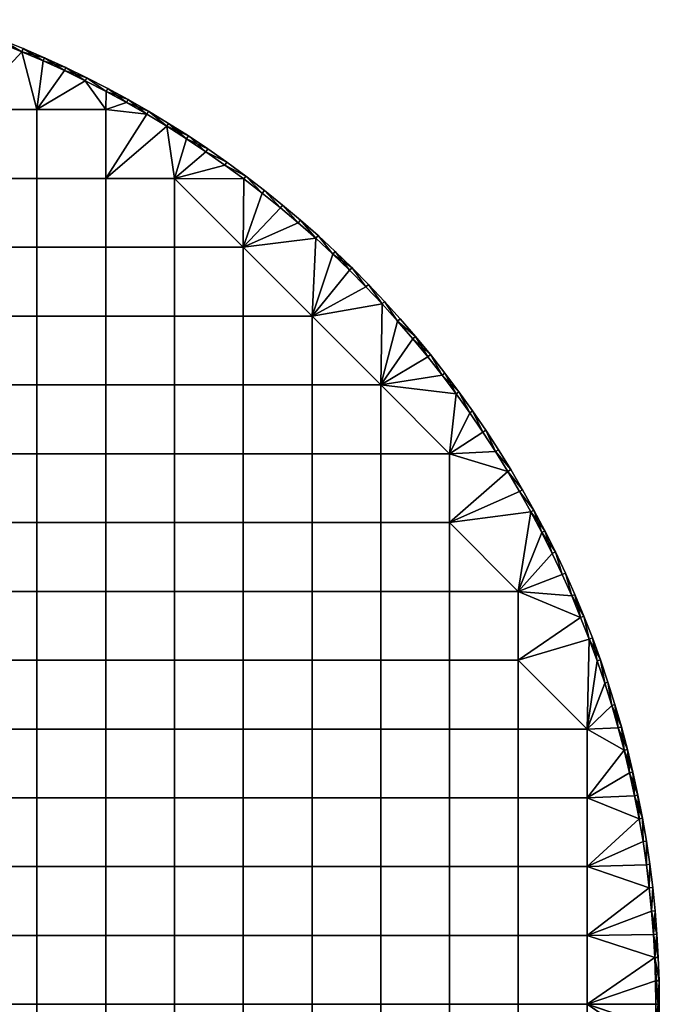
# Model space of a CAD drawing. Header units: millimetres. Extents: x -300 to 300, y -300 to 300.
# Tile 209 of 209: x 115 to 300, y 0 to 285. Entities that reach past the tile are written whole.
import ezdxf

# ---------------------------------------------------------------- set-up
doc = ezdxf.new("R2010")
doc.units = ezdxf.units.MM
doc.header["$MEASUREMENT"] = 0
doc.layers.add('Predefinito', color=7, linetype='Continuous')

msp = doc.modelspace()

# ---------------------------------------------------------------- meshes
at = {"layer": 'Predefinito'}
mesh = msp.add_polyface(dxfattribs=at)
corners = [(133.63, 267.48, 488), (127.55, 270.43, 488), (127.98, 271.33, 489), (121.41, 273.24, 488), (121.81, 274.16, 489), (115.2, 275.92, 488), (115.59, 276.84, 489), (108.94, 278.45, 488), (109.3, 279.38, 489), (102.62, 280.84, 488), (96.57, 284.03, 489), (102.96, 281.78, 489), (102.62, 280.84, 500), (108.94, 278.45, 500), (102.96, 281.78, 499), (115.2, 275.92, 500), (109.3, 279.38, 499), (121.41, 273.24, 500), (121.81, 274.16, 499), (127.55, 270.43, 500), (127.98, 271.33, 499), (134.08, 268.37, 499), (115.59, 276.84, 499), (96.57, 284.03, 499), (127.98, 271.33, 489), (121.81, 274.16, 489), (127.98, 271.33, 499), (115.59, 276.84, 489), (121.81, 274.16, 499), (109.3, 279.38, 489), (109.3, 279.38, 499), (102.96, 281.78, 489), (102.96, 281.78, 499), (96.57, 284.03, 499), (115.59, 276.84, 499), (134.08, 268.37, 499), (99.67, 179.4, 488), (119.6, 179.4, 488), (119.6, 159.47, 488), (99.67, 159.47, 488), (99.67, 199.33, 488), (119.6, 199.33, 488), (99.67, 219.27, 488), (119.6, 219.27, 488), (99.67, 239.2, 488), (119.6, 239.2, 488), (99.67, 259.13, 488), (119.6, 259.13, 488), (102.62, 280.84, 488), (108.94, 278.45, 488), (115.2, 275.92, 488), (121.41, 273.24, 488), (127.55, 270.43, 488), (133.63, 267.48, 488), (79.73, 279.07, 488), (99.67, 179.4, 500), (99.67, 159.47, 500), (119.6, 159.47, 500), (119.6, 179.4, 500), (99.67, 199.33, 500), (119.6, 199.33, 500), (99.67, 219.27, 500), (119.6, 219.27, 500), (99.67, 239.2, 500), (119.6, 239.2, 500), (99.67, 259.13, 500), (119.6, 259.13, 500), (79.73, 199.33, 500), (79.73, 179.4, 500), (79.73, 219.27, 500), (79.73, 239.2, 500), (79.73, 259.13, 500), (89.82, 285.19, 500), (79.73, 279.07, 500), (96.24, 283.09, 500), (102.62, 280.84, 500), (108.94, 278.45, 500), (115.2, 275.92, 500), (121.41, 273.24, 500), (127.55, 270.43, 500), (133.63, 267.48, 500), (139.53, 259.13, 500)]
mesh.append_faces([[corners[k] for k in face] for face in [(0, 1, 2, 2), (1, 3, 4, 4), (3, 5, 6, 6), (5, 7, 8, 8), (7, 9, 8, 8), (10, 11, 9, 9), (11, 8, 9, 9), (8, 6, 5, 5), (6, 4, 3, 3), (4, 2, 1, 1), (12, 13, 14, 14), (13, 15, 16, 16), (15, 17, 18, 18), (17, 19, 20, 20), (21, 20, 19, 19), (20, 18, 17, 17), (18, 22, 15, 15), (22, 16, 15, 15), (16, 14, 13, 13), (14, 23, 12, 12), (24, 25, 26, 26), (25, 27, 28, 28), (27, 29, 30, 30), (29, 31, 32, 32), (33, 32, 31, 31), (32, 30, 29, 29), (30, 34, 27, 27), (34, 28, 27, 27), (28, 26, 25, 25), (26, 35, 24, 24), (36, 37, 38, 39), (40, 41, 37, 36), (42, 43, 41, 40), (44, 45, 43, 42), (46, 47, 45, 44), (48, 49, 46, 46), (49, 50, 46, 46), (50, 51, 47, 47), (51, 52, 47, 47), (52, 53, 47, 47), (47, 46, 50, 50), (46, 54, 48, 48), (55, 56, 57, 58), (59, 55, 58, 60), (61, 59, 60, 62), (63, 61, 62, 64), (65, 63, 64, 66), (67, 68, 55, 59), (69, 67, 59, 61), (70, 69, 61, 63), (71, 70, 63, 65), (72, 73, 74, 74), (74, 73, 75, 75), (75, 65, 76, 76), (76, 65, 77, 77), (77, 66, 78, 78), (78, 66, 79, 79), (79, 66, 80, 80), (81, 80, 66, 66), (66, 77, 65, 65), (65, 75, 73, 73)]])
mesh = msp.add_polyface(dxfattribs=at)
corners = [(168.57, 246.95, 488), (162.94, 250.7, 488), (163.49, 251.54, 489), (157.23, 254.32, 488), (151.45, 257.81, 488), (151.95, 258.67, 489), (145.58, 261.16, 488), (139.64, 264.39, 488), (146.07, 262.04, 489), (133.63, 267.48, 488), (134.08, 268.37, 489), (127.98, 271.33, 489), (140.11, 265.27, 489), (157.76, 255.17, 489), (169.13, 247.78, 489), (174.69, 243.9, 489), (127.55, 270.43, 500), (133.63, 267.48, 500), (134.08, 268.37, 499), (139.64, 264.39, 500), (145.58, 261.16, 500), (140.11, 265.27, 499), (151.45, 257.81, 500), (146.07, 262.04, 499), (157.23, 254.32, 500), (151.95, 258.67, 499), (162.94, 250.7, 500), (157.76, 255.17, 499), (168.57, 246.95, 500), (169.13, 247.78, 499), (174.1, 243.08, 500), (174.69, 243.9, 499), (163.49, 251.54, 499), (174.69, 243.9, 489), (169.13, 247.78, 489), (169.13, 247.78, 499), (163.49, 251.54, 489), (163.49, 251.54, 499), (157.76, 255.17, 489), (157.76, 255.17, 499), (151.95, 258.67, 489), (151.95, 258.67, 499), (146.07, 262.04, 489), (146.07, 262.04, 499), (140.11, 265.27, 489), (140.11, 265.27, 499), (134.08, 268.37, 489), (134.08, 268.37, 499), (127.98, 271.33, 489), (174.69, 243.9, 499), (119.6, 259.13, 488), (139.53, 259.13, 488), (139.53, 239.2, 488), (119.6, 239.2, 488), (133.63, 267.48, 488), (139.64, 264.39, 488), (145.58, 261.16, 488), (151.45, 257.81, 488), (157.23, 254.32, 488), (162.94, 250.7, 488), (159.47, 239.2, 488), (119.6, 259.13, 500), (119.6, 239.2, 500), (139.53, 239.2, 500), (139.53, 259.13, 500), (133.63, 267.48, 500), (139.64, 264.39, 500), (145.58, 261.16, 500), (151.45, 257.81, 500), (157.23, 254.32, 500), (159.47, 239.2, 500), (162.94, 250.7, 500), (168.57, 246.95, 500)]
mesh.append_faces([[corners[k] for k in face] for face in [(0, 1, 2, 2), (1, 3, 2, 2), (3, 4, 5, 5), (4, 6, 5, 5), (6, 7, 8, 8), (7, 9, 10, 10), (11, 10, 9, 9), (10, 12, 7, 7), (12, 8, 7, 7), (8, 5, 6, 6), (5, 13, 3, 3), (13, 2, 3, 3), (2, 14, 0, 0), (14, 15, 0, 0), (16, 17, 18, 18), (17, 19, 18, 18), (19, 20, 21, 21), (20, 22, 23, 23), (22, 24, 25, 25), (24, 26, 27, 27), (26, 28, 29, 29), (28, 30, 31, 31), (31, 29, 28, 28), (29, 32, 26, 26), (32, 27, 26, 26), (27, 25, 24, 24), (25, 23, 22, 22), (23, 21, 20, 20), (21, 18, 19, 19), (33, 34, 35, 35), (34, 36, 37, 37), (36, 38, 39, 39), (38, 40, 41, 41), (40, 42, 43, 43), (42, 44, 45, 45), (44, 46, 47, 47), (46, 48, 47, 47), (47, 45, 44, 44), (45, 43, 42, 42), (43, 41, 40, 40), (41, 39, 38, 38), (39, 37, 36, 36), (37, 35, 34, 34), (35, 49, 33, 33), (50, 51, 52, 53), (54, 55, 51, 51), (55, 56, 51, 51), (56, 57, 51, 51), (57, 58, 52, 52), (58, 59, 60, 60), (60, 52, 58, 58), (51, 50, 54, 54), (52, 51, 57, 57), (61, 62, 63, 64), (65, 64, 66, 66), (66, 64, 67, 67), (67, 64, 68, 68), (68, 63, 69, 69), (69, 70, 71, 71), (71, 70, 72, 72), (63, 68, 64, 64)]])
mesh = msp.add_polyface(dxfattribs=at)
corners = [(190.17, 230.73, 488), (184.91, 234.97, 488), (185.53, 235.75, 489), (179.55, 239.09, 488), (180.15, 239.89, 489), (174.1, 243.08, 488), (168.57, 246.95, 488), (174.69, 243.9, 489), (190.81, 231.5, 489), (174.1, 243.08, 500), (179.55, 239.09, 500), (180.15, 239.89, 499), (184.91, 234.97, 500), (190.17, 230.73, 500), (185.53, 235.75, 499), (190.81, 231.5, 499), (174.69, 243.9, 499), (190.81, 231.5, 489), (185.53, 235.75, 489), (185.53, 235.75, 499), (180.15, 239.89, 489), (180.15, 239.89, 499), (174.69, 243.9, 489), (174.69, 243.9, 499), (179.4, 179.4, 488), (199.33, 179.4, 488), (199.33, 159.47, 488), (179.4, 159.47, 488), (179.4, 199.33, 488), (199.33, 199.33, 488), (179.4, 219.27, 488), (159.47, 179.4, 488), (159.47, 159.47, 488), (159.47, 199.33, 488), (159.47, 219.27, 488), (139.53, 179.4, 488), (139.53, 159.47, 488), (139.53, 199.33, 488), (139.53, 219.27, 488), (139.53, 239.2, 488), (159.47, 239.2, 488), (119.6, 179.4, 488), (119.6, 159.47, 488), (119.6, 199.33, 488), (119.6, 219.27, 488), (119.6, 239.2, 488), (162.94, 250.7, 488), (168.57, 246.95, 488), (174.1, 243.08, 488), (179.55, 239.09, 488), (184.91, 234.97, 488), (190.17, 230.73, 488), (195.34, 226.37, 488), (200.4, 221.9, 488), (179.4, 179.4, 500), (179.4, 159.47, 500), (199.33, 159.47, 500), (199.33, 179.4, 500), (199.33, 199.33, 500), (179.4, 219.27, 500), (179.4, 199.33, 500), (159.47, 179.4, 500), (159.47, 159.47, 500), (159.47, 199.33, 500), (159.47, 219.27, 500), (139.53, 179.4, 500), (139.53, 159.47, 500), (139.53, 199.33, 500), (139.53, 219.27, 500), (139.53, 239.2, 500), (159.47, 239.2, 500), (119.6, 179.4, 500), (119.6, 159.47, 500), (119.6, 199.33, 500), (119.6, 219.27, 500), (119.6, 239.2, 500), (168.57, 246.95, 500), (174.1, 243.08, 500), (179.55, 239.09, 500), (184.91, 234.97, 500), (190.17, 230.73, 500), (157.23, 254.32, 500)]
mesh.append_faces([[corners[k] for k in face] for face in [(0, 1, 2, 2), (1, 3, 4, 4), (3, 5, 4, 4), (5, 6, 7, 7), (7, 4, 5, 5), (4, 2, 1, 1), (2, 8, 0, 0), (9, 10, 11, 11), (10, 12, 11, 11), (12, 13, 14, 14), (15, 14, 13, 13), (14, 11, 12, 12), (11, 16, 9, 9), (17, 18, 19, 19), (18, 20, 21, 21), (20, 22, 23, 23), (23, 21, 20, 20), (21, 19, 18, 18), (24, 25, 26, 27), (28, 29, 25, 24), (29, 28, 30, 30), (31, 24, 27, 32), (33, 28, 24, 31), (34, 30, 28, 33), (35, 31, 32, 36), (37, 33, 31, 35), (38, 34, 33, 37), (39, 40, 34, 38), (41, 35, 36, 42), (43, 37, 35, 41), (44, 38, 37, 43), (45, 39, 38, 44), (46, 47, 40, 40), (47, 48, 40, 40), (48, 49, 40, 40), (49, 50, 30, 30), (50, 51, 30, 30), (51, 52, 30, 30), (52, 53, 30, 30), (30, 34, 40, 40), (40, 49, 30, 30), (54, 55, 56, 57), (58, 59, 60, 60), (61, 62, 55, 54), (63, 61, 54, 60), (64, 63, 60, 59), (65, 66, 62, 61), (67, 65, 61, 63), (68, 67, 63, 64), (69, 68, 64, 70), (71, 72, 66, 65), (73, 71, 65, 67), (74, 73, 67, 68), (75, 74, 68, 69), (76, 70, 77, 77), (77, 70, 78, 78), (78, 59, 79, 79), (79, 59, 80, 80), (59, 70, 64, 64), (70, 81, 69, 69), (70, 59, 78, 78)]])
mesh = msp.add_polyface(dxfattribs=at)
corners = [(224.15, 197.88, 488), (219.62, 202.9, 488), (220.35, 203.58, 489), (214.98, 207.81, 488), (215.7, 208.51, 489), (210.23, 212.62, 488), (210.93, 213.33, 489), (205.37, 217.31, 488), (200.4, 221.9, 488), (201.07, 222.64, 489), (195.34, 226.37, 488), (195.99, 227.13, 489), (190.17, 230.73, 488), (190.81, 231.5, 489), (206.06, 218.04, 489), (224.9, 198.55, 489), (229.33, 193.41, 489), (190.17, 230.73, 500), (195.34, 226.37, 500), (190.81, 231.5, 499), (200.4, 221.9, 500), (195.99, 227.13, 499), (205.37, 217.31, 500), (201.07, 222.64, 499), (210.23, 212.62, 500), (206.06, 218.04, 499), (214.98, 207.81, 500), (210.93, 213.33, 499), (219.62, 202.9, 500), (215.7, 208.51, 499), (224.15, 197.88, 500), (220.35, 203.58, 499), (229.33, 193.41, 499), (224.9, 198.55, 499), (229.33, 193.41, 489), (224.9, 198.55, 489), (224.9, 198.55, 499), (220.35, 203.58, 489), (220.35, 203.58, 499), (215.7, 208.51, 489), (215.7, 208.51, 499), (210.93, 213.33, 489), (210.93, 213.33, 499), (206.06, 218.04, 489), (206.06, 218.04, 499), (201.07, 222.64, 489), (201.07, 222.64, 499), (195.99, 227.13, 489), (195.99, 227.13, 499), (190.81, 231.5, 489), (190.81, 231.5, 499), (185.53, 235.75, 499), (229.33, 193.41, 499), (200.4, 221.9, 488), (205.37, 217.31, 488), (199.33, 199.33, 488), (210.23, 212.62, 488), (214.98, 207.81, 488), (219.62, 202.9, 488), (219.27, 179.4, 488), (179.4, 219.27, 488), (190.17, 230.73, 500), (179.4, 219.27, 500), (195.34, 226.37, 500), (200.4, 221.9, 500), (199.33, 199.33, 500), (205.37, 217.31, 500), (210.23, 212.62, 500), (214.98, 207.81, 500), (219.62, 202.9, 500), (219.27, 179.4, 500), (224.15, 197.88, 500)]
mesh.append_faces([[corners[k] for k in face] for face in [(0, 1, 2, 2), (1, 3, 4, 4), (3, 5, 6, 6), (5, 7, 6, 6), (7, 8, 9, 9), (8, 10, 11, 11), (10, 12, 13, 13), (13, 11, 10, 10), (11, 9, 8, 8), (9, 14, 7, 7), (14, 6, 7, 7), (6, 4, 3, 3), (4, 2, 1, 1), (2, 15, 0, 0), (15, 16, 0, 0), (17, 18, 19, 19), (18, 20, 21, 21), (20, 22, 23, 23), (22, 24, 25, 25), (24, 26, 27, 27), (26, 28, 29, 29), (28, 30, 31, 31), (32, 33, 30, 30), (33, 31, 30, 30), (31, 29, 28, 28), (29, 27, 26, 26), (27, 25, 24, 24), (25, 23, 22, 22), (23, 21, 20, 20), (21, 19, 18, 18), (34, 35, 36, 36), (35, 37, 38, 38), (37, 39, 40, 40), (39, 41, 42, 42), (41, 43, 44, 44), (43, 45, 46, 46), (45, 47, 48, 48), (47, 49, 50, 50), (51, 50, 49, 49), (50, 48, 47, 47), (48, 46, 45, 45), (46, 44, 43, 43), (44, 42, 41, 41), (42, 40, 39, 39), (40, 38, 37, 37), (38, 36, 35, 35), (36, 52, 34, 34), (53, 54, 55, 55), (54, 56, 55, 55), (56, 57, 55, 55), (57, 58, 55, 55), (59, 55, 58, 58), (55, 60, 53, 53), (61, 62, 63, 63), (63, 62, 64, 64), (64, 65, 66, 66), (66, 65, 67, 67), (67, 65, 68, 68), (68, 65, 69, 69), (69, 70, 71, 71), (70, 69, 65, 65), (65, 64, 62, 62)]])
mesh = msp.add_polyface(dxfattribs=at)
corners = [(252.53, 160.1, 488), (248.84, 165.76, 488), (249.68, 166.32, 489), (245.03, 171.35, 488), (245.85, 171.92, 489), (241.1, 176.84, 488), (241.91, 177.43, 489), (237.04, 182.24, 488), (232.86, 187.55, 488), (233.64, 188.18, 489), (228.56, 192.77, 488), (229.33, 193.41, 489), (224.15, 197.88, 488), (237.83, 182.85, 489), (253.37, 160.63, 489), (224.15, 197.88, 500), (228.56, 192.77, 500), (229.33, 193.41, 499), (232.86, 187.55, 500), (233.64, 188.18, 499), (237.04, 182.24, 500), (241.1, 176.84, 500), (237.83, 182.85, 499), (245.03, 171.35, 500), (241.91, 177.43, 499), (248.84, 165.76, 500), (245.85, 171.92, 499), (252.53, 160.1, 500), (249.68, 166.32, 499), (253.37, 160.63, 499), (253.37, 160.63, 489), (249.68, 166.32, 489), (249.68, 166.32, 499), (245.85, 171.92, 489), (245.85, 171.92, 499), (241.91, 177.43, 489), (241.91, 177.43, 499), (237.83, 182.85, 489), (237.83, 182.85, 499), (233.64, 188.18, 489), (229.33, 193.41, 489), (233.64, 188.18, 499), (229.33, 193.41, 499), (253.37, 160.63, 499), (199.33, 179.4, 488), (219.27, 179.4, 488), (219.27, 159.47, 488), (199.33, 159.47, 488), (199.33, 199.33, 488), (219.62, 202.9, 488), (224.15, 197.88, 488), (228.56, 192.77, 488), (232.86, 187.55, 488), (237.04, 182.24, 488), (241.1, 176.84, 488), (245.03, 171.35, 488), (239.2, 159.47, 488), (248.84, 165.76, 488), (199.33, 179.4, 500), (199.33, 159.47, 500), (219.27, 159.47, 500), (219.27, 179.4, 500), (199.33, 199.33, 500), (179.4, 199.33, 500), (179.4, 179.4, 500), (224.15, 197.88, 500), (228.56, 192.77, 500), (232.86, 187.55, 500), (237.04, 182.24, 500), (241.1, 176.84, 500), (239.2, 159.47, 500), (245.03, 171.35, 500), (248.84, 165.76, 500), (252.53, 160.1, 500)]
mesh.append_faces([[corners[k] for k in face] for face in [(0, 1, 2, 2), (1, 3, 4, 4), (3, 5, 6, 6), (5, 7, 6, 6), (7, 8, 9, 9), (8, 10, 11, 11), (10, 12, 11, 11), (11, 9, 8, 8), (9, 13, 7, 7), (13, 6, 7, 7), (6, 4, 3, 3), (4, 2, 1, 1), (2, 14, 0, 0), (15, 16, 17, 17), (16, 18, 19, 19), (18, 20, 19, 19), (20, 21, 22, 22), (21, 23, 24, 24), (23, 25, 26, 26), (25, 27, 28, 28), (29, 28, 27, 27), (28, 26, 25, 25), (26, 24, 23, 23), (24, 22, 21, 21), (22, 19, 20, 20), (19, 17, 16, 16), (30, 31, 32, 32), (31, 33, 34, 34), (33, 35, 36, 36), (35, 37, 38, 38), (37, 39, 38, 38), (39, 40, 41, 41), (42, 41, 40, 40), (41, 38, 39, 39), (38, 36, 35, 35), (36, 34, 33, 33), (34, 32, 31, 31), (32, 43, 30, 30), (44, 45, 46, 47), (45, 44, 48, 48), (49, 50, 45, 45), (50, 51, 45, 45), (51, 52, 45, 45), (52, 53, 45, 45), (53, 54, 45, 45), (54, 55, 56, 56), (55, 57, 56, 56), (56, 46, 45, 45), (45, 54, 56, 56), (58, 59, 60, 61), (61, 62, 58, 58), (63, 64, 58, 62), (65, 61, 66, 66), (66, 61, 67, 67), (67, 61, 68, 68), (68, 61, 69, 69), (69, 70, 71, 71), (71, 70, 72, 72), (72, 70, 73, 73), (70, 61, 60, 60), (61, 70, 69, 69)]])
mesh = msp.add_polyface(dxfattribs=at)
corners = [(253.37, 160.63, 489), (256.94, 154.87, 489), (252.53, 160.1, 488), (256.94, 154.87, 499), (253.37, 160.63, 499), (252.53, 160.1, 500), (256.94, 154.87, 489), (253.37, 160.63, 489), (253.37, 160.63, 499), (239.2, 119.6, 488), (259.13, 119.6, 488), (259.13, 99.67, 488), (239.2, 99.67, 488), (239.2, 139.53, 488), (219.27, 99.67, 488), (239.2, 79.73, 488), (219.27, 79.73, 488), (219.27, 119.6, 488), (219.27, 139.53, 488), (219.27, 159.47, 488), (239.2, 159.47, 488), (199.33, 99.67, 488), (199.33, 79.73, 488), (199.33, 119.6, 488), (199.33, 139.53, 488), (199.33, 159.47, 488), (179.4, 99.67, 488), (179.4, 79.73, 488), (179.4, 119.6, 488), (179.4, 139.53, 488), (179.4, 159.47, 488), (159.47, 99.67, 488), (159.47, 79.73, 488), (159.47, 119.6, 488), (159.47, 139.53, 488), (159.47, 159.47, 488), (139.53, 99.67, 488), (139.53, 79.73, 488), (139.53, 119.6, 488), (139.53, 139.53, 488), (139.53, 159.47, 488), (248.84, 165.76, 488), (252.53, 160.1, 488), (256.08, 154.35, 488), (259.5, 148.52, 488), (262.79, 142.62, 488), (239.2, 99.67, 500), (239.2, 79.73, 500), (259.13, 79.73, 500), (259.13, 99.67, 500), (239.2, 119.6, 500), (259.13, 119.6, 500), (239.2, 139.53, 500), (219.27, 99.67, 500), (219.27, 79.73, 500), (219.27, 119.6, 500), (219.27, 139.53, 500), (219.27, 159.47, 500), (239.2, 159.47, 500), (199.33, 99.67, 500), (199.33, 79.73, 500), (199.33, 119.6, 500), (199.33, 139.53, 500), (199.33, 159.47, 500), (179.4, 99.67, 500), (179.4, 79.73, 500), (179.4, 119.6, 500), (179.4, 139.53, 500), (179.4, 159.47, 500), (159.47, 99.67, 500), (159.47, 79.73, 500), (159.47, 119.6, 500), (159.47, 139.53, 500), (159.47, 159.47, 500), (139.53, 99.67, 500), (139.53, 79.73, 500), (139.53, 119.6, 500), (139.53, 139.53, 500), (139.53, 159.47, 500), (119.6, 99.67, 500), (119.6, 79.73, 500), (119.6, 119.6, 500), (119.6, 139.53, 500), (119.6, 159.47, 500), (252.53, 160.1, 500), (256.08, 154.35, 500), (259.5, 148.52, 500), (262.79, 142.62, 500)]
mesh.append_faces([[corners[k] for k in face] for face in [(0, 1, 2, 2), (3, 4, 5, 5), (6, 7, 8, 8), (9, 10, 11, 12), (10, 9, 13, 13), (14, 12, 15, 16), (17, 9, 12, 14), (18, 13, 9, 17), (19, 20, 13, 18), (21, 14, 16, 22), (23, 17, 14, 21), (24, 18, 17, 23), (25, 19, 18, 24), (26, 21, 22, 27), (28, 23, 21, 26), (29, 24, 23, 28), (30, 25, 24, 29), (31, 26, 27, 32), (33, 28, 26, 31), (34, 29, 28, 33), (35, 30, 29, 34), (36, 31, 32, 37), (38, 33, 31, 36), (39, 34, 33, 38), (40, 35, 34, 39), (41, 42, 20, 20), (42, 43, 20, 20), (43, 44, 13, 13), (44, 45, 13, 13), (13, 20, 43, 43), (46, 47, 48, 49), (50, 46, 49, 51), (51, 52, 50, 50), (53, 54, 47, 46), (55, 53, 46, 50), (56, 55, 50, 52), (57, 56, 52, 58), (59, 60, 54, 53), (61, 59, 53, 55), (62, 61, 55, 56), (63, 62, 56, 57), (64, 65, 60, 59), (66, 64, 59, 61), (67, 66, 61, 62), (68, 67, 62, 63), (69, 70, 65, 64), (71, 69, 64, 66), (72, 71, 66, 67), (73, 72, 67, 68), (74, 75, 70, 69), (76, 74, 69, 71), (77, 76, 71, 72), (78, 77, 72, 73), (79, 80, 75, 74), (81, 79, 74, 76), (82, 81, 76, 77), (83, 82, 77, 78), (84, 58, 85, 85), (85, 52, 86, 86), (51, 87, 52, 52), (52, 85, 58, 58)]])
mesh = msp.add_polyface(dxfattribs=at)
corners = [(277.2, 112.08, 488), (274.6, 118.31, 488), (275.51, 118.71, 489), (271.85, 124.49, 488), (272.76, 124.9, 489), (268.97, 130.6, 488), (269.87, 131.04, 489), (265.95, 136.65, 488), (262.79, 142.62, 488), (266.84, 137.1, 489), (259.5, 148.52, 488), (263.67, 143.1, 489), (256.08, 154.35, 488), (260.37, 149.02, 489), (252.53, 160.1, 488), (256.94, 154.87, 489), (278.13, 112.45, 489), (252.53, 160.1, 500), (256.08, 154.35, 500), (256.94, 154.87, 499), (259.5, 148.52, 500), (260.37, 149.02, 499), (262.79, 142.62, 500), (263.67, 143.1, 499), (265.95, 136.65, 500), (268.97, 130.6, 500), (266.84, 137.1, 499), (271.85, 124.49, 500), (269.87, 131.04, 499), (274.6, 118.31, 500), (272.76, 124.9, 499), (277.2, 112.08, 500), (278.13, 112.45, 499), (279.66, 105.78, 500), (275.51, 118.71, 499), (280.6, 106.14, 489), (278.13, 112.45, 489), (278.13, 112.45, 499), (275.51, 118.71, 489), (275.51, 118.71, 499), (272.76, 124.9, 489), (272.76, 124.9, 499), (269.87, 131.04, 489), (269.87, 131.04, 499), (266.84, 137.1, 489), (266.84, 137.1, 499), (263.67, 143.1, 489), (263.67, 143.1, 499), (260.37, 149.02, 489), (260.37, 149.02, 499), (256.94, 154.87, 489), (256.94, 154.87, 499), (253.37, 160.63, 499), (262.79, 142.62, 488), (265.95, 136.65, 488), (259.13, 119.6, 488), (268.97, 130.6, 488), (271.85, 124.49, 488), (274.6, 118.31, 488), (277.2, 112.08, 488), (259.13, 99.67, 488), (239.2, 139.53, 488), (259.5, 148.52, 500), (239.2, 139.53, 500), (262.79, 142.62, 500), (259.13, 119.6, 500), (265.95, 136.65, 500), (268.97, 130.6, 500), (271.85, 124.49, 500), (274.6, 118.31, 500), (277.2, 112.08, 500), (259.13, 99.67, 500)]
mesh.append_faces([[corners[k] for k in face] for face in [(0, 1, 2, 2), (1, 3, 4, 4), (3, 5, 6, 6), (5, 7, 6, 6), (7, 8, 9, 9), (8, 10, 11, 11), (10, 12, 13, 13), (12, 14, 15, 15), (15, 13, 12, 12), (13, 11, 10, 10), (11, 9, 8, 8), (9, 6, 7, 7), (6, 4, 3, 3), (4, 2, 1, 1), (2, 16, 0, 0), (17, 18, 19, 19), (18, 20, 21, 21), (20, 22, 23, 23), (22, 24, 23, 23), (24, 25, 26, 26), (25, 27, 28, 28), (27, 29, 30, 30), (29, 31, 32, 32), (31, 33, 32, 32), (32, 34, 29, 29), (34, 30, 29, 29), (30, 28, 27, 27), (28, 26, 25, 25), (26, 23, 24, 24), (23, 21, 20, 20), (21, 19, 18, 18), (35, 36, 37, 37), (36, 38, 39, 39), (38, 40, 41, 41), (40, 42, 43, 43), (42, 44, 45, 45), (44, 46, 47, 47), (46, 48, 49, 49), (48, 50, 51, 51), (52, 51, 50, 50), (51, 49, 48, 48), (49, 47, 46, 46), (47, 45, 44, 44), (45, 43, 42, 42), (43, 41, 40, 40), (41, 39, 38, 38), (39, 37, 36, 36), (53, 54, 55, 55), (54, 56, 55, 55), (56, 57, 55, 55), (57, 58, 55, 55), (58, 59, 55, 55), (60, 55, 59, 59), (55, 61, 53, 53), (62, 63, 64, 64), (64, 65, 66, 66), (66, 65, 67, 67), (67, 65, 68, 68), (68, 65, 69, 69), (69, 65, 70, 70), (71, 70, 65, 65)]])
mesh = msp.add_polyface(dxfattribs=at)
corners = [(119.6, 99.67, 488), (139.53, 99.67, 488), (139.53, 79.73, 488), (119.6, 79.73, 488), (119.6, 119.6, 488), (139.53, 119.6, 488), (119.6, 139.53, 488), (139.53, 139.53, 488), (119.6, 159.47, 488), (139.53, 159.47, 488), (99.67, 99.67, 488), (99.67, 79.73, 488), (99.67, 119.6, 488), (99.67, 139.53, 488), (99.67, 159.47, 488), (79.73, 99.67, 488), (79.73, 79.73, 488), (79.73, 119.6, 488), (79.73, 139.53, 488), (79.73, 159.47, 488), (59.8, 99.67, 488), (59.8, 79.73, 488), (59.8, 119.6, 488), (59.8, 139.53, 488), (59.8, 159.47, 488), (39.87, 99.67, 488), (39.87, 79.73, 488), (39.87, 119.6, 488), (39.87, 139.53, 488), (39.87, 159.47, 488), (19.93, 79.73, 488), (39.87, 59.8, 488), (19.93, 59.8, 488), (19.93, 99.67, 488), (19.93, 119.6, 488), (19.93, 139.53, 488), (19.93, 159.47, 488), (0, 79.73, 488), (0, 59.8, 488), (0, 99.67, 488), (0, 119.6, 488), (0, 139.53, 488), (0, 159.47, 488), (119.6, 79.73, 500), (119.6, 59.8, 500), (139.53, 59.8, 500), (139.53, 79.73, 500), (99.67, 79.73, 500), (99.67, 59.8, 500), (99.67, 99.67, 500), (119.6, 99.67, 500), (99.67, 119.6, 500), (119.6, 119.6, 500), (99.67, 139.53, 500), (119.6, 139.53, 500), (99.67, 159.47, 500), (119.6, 159.47, 500), (79.73, 79.73, 500), (79.73, 59.8, 500), (79.73, 99.67, 500), (79.73, 119.6, 500), (79.73, 139.53, 500), (79.73, 159.47, 500), (59.8, 79.73, 500), (59.8, 59.8, 500), (59.8, 99.67, 500), (59.8, 119.6, 500), (59.8, 139.53, 500), (59.8, 159.47, 500), (39.87, 79.73, 500), (39.87, 59.8, 500), (39.87, 99.67, 500), (39.87, 119.6, 500), (39.87, 139.53, 500), (39.87, 159.47, 500), (19.93, 79.73, 500), (19.93, 59.8, 500), (19.93, 99.67, 500), (19.93, 119.6, 500), (19.93, 139.53, 500), (19.93, 159.47, 500), (0, 79.73, 500), (0, 59.8, 500), (0, 99.67, 500), (0, 119.6, 500), (0, 139.53, 500), (0, 159.47, 500)]
mesh.append_faces([[corners[k] for k in face] for face in [(0, 1, 2, 3), (4, 5, 1, 0), (6, 7, 5, 4), (8, 9, 7, 6), (10, 0, 3, 11), (12, 4, 0, 10), (13, 6, 4, 12), (14, 8, 6, 13), (15, 10, 11, 16), (17, 12, 10, 15), (18, 13, 12, 17), (19, 14, 13, 18), (20, 15, 16, 21), (22, 17, 15, 20), (23, 18, 17, 22), (24, 19, 18, 23), (25, 20, 21, 26), (27, 22, 20, 25), (28, 23, 22, 27), (29, 24, 23, 28), (30, 26, 31, 32), (33, 25, 26, 30), (34, 27, 25, 33), (35, 28, 27, 34), (36, 29, 28, 35), (37, 30, 32, 38), (39, 33, 30, 37), (40, 34, 33, 39), (41, 35, 34, 40), (42, 36, 35, 41), (43, 44, 45, 46), (47, 48, 44, 43), (49, 47, 43, 50), (51, 49, 50, 52), (53, 51, 52, 54), (55, 53, 54, 56), (57, 58, 48, 47), (59, 57, 47, 49), (60, 59, 49, 51), (61, 60, 51, 53), (62, 61, 53, 55), (63, 64, 58, 57), (65, 63, 57, 59), (66, 65, 59, 60), (67, 66, 60, 61), (68, 67, 61, 62), (69, 70, 64, 63), (71, 69, 63, 65), (72, 71, 65, 66), (73, 72, 66, 67), (74, 73, 67, 68), (75, 76, 70, 69), (77, 75, 69, 71), (78, 77, 71, 72), (79, 78, 72, 73), (80, 79, 73, 74), (81, 82, 76, 75), (83, 81, 75, 77), (84, 83, 77, 78), (85, 84, 78, 79), (86, 85, 79, 80)]])
mesh = msp.add_polyface(dxfattribs=at)
corners = [(291.4, 67, 488), (289.81, 73.57, 488), (290.78, 73.82, 489), (288.07, 80.1, 488), (289.03, 80.37, 489), (286.19, 86.59, 488), (284.16, 93.04, 488), (285.11, 93.35, 489), (281.98, 99.44, 488), (282.92, 99.77, 489), (279.66, 105.78, 488), (277.2, 112.08, 488), (278.13, 112.45, 489), (280.6, 106.14, 489), (287.14, 86.88, 489), (292.37, 67.23, 489), (279.66, 105.78, 500), (281.98, 99.44, 500), (280.6, 106.14, 499), (284.16, 93.04, 500), (282.92, 99.77, 499), (286.19, 86.59, 500), (285.11, 93.35, 499), (288.07, 80.1, 500), (287.14, 86.88, 499), (289.81, 73.57, 500), (290.78, 73.82, 499), (291.4, 67, 500), (292.37, 67.23, 499), (289.03, 80.37, 499), (278.13, 112.45, 499), (292.37, 67.23, 489), (290.78, 73.82, 489), (292.37, 67.23, 499), (289.03, 80.37, 489), (289.03, 80.37, 499), (287.14, 86.88, 489), (287.14, 86.88, 499), (285.11, 93.35, 489), (285.11, 93.35, 499), (282.92, 99.77, 489), (282.92, 99.77, 499), (280.6, 106.14, 489), (280.6, 106.14, 499), (278.13, 112.45, 499), (290.78, 73.82, 499), (259.13, 79.73, 488), (279.07, 79.73, 488), (279.07, 59.8, 488), (259.13, 59.8, 488), (259.13, 99.67, 488), (277.2, 112.08, 488), (279.66, 105.78, 488), (281.98, 99.44, 488), (284.16, 93.04, 488), (286.19, 86.59, 488), (288.07, 80.1, 488), (289.81, 73.57, 488), (259.13, 79.73, 500), (259.13, 59.8, 500), (279.07, 59.8, 500), (279.07, 79.73, 500), (259.13, 99.67, 500), (277.2, 112.08, 500), (279.66, 105.78, 500), (281.98, 99.44, 500), (284.16, 93.04, 500), (286.19, 86.59, 500), (288.07, 80.1, 500), (289.81, 73.57, 500), (291.4, 67, 500)]
mesh.append_faces([[corners[k] for k in face] for face in [(0, 1, 2, 2), (1, 3, 4, 4), (3, 5, 4, 4), (5, 6, 7, 7), (6, 8, 9, 9), (8, 10, 9, 9), (10, 11, 12, 12), (12, 13, 10, 10), (13, 9, 10, 10), (9, 7, 6, 6), (7, 14, 5, 5), (14, 4, 5, 5), (4, 2, 1, 1), (2, 15, 0, 0), (16, 17, 18, 18), (17, 19, 20, 20), (19, 21, 22, 22), (21, 23, 24, 24), (23, 25, 26, 26), (25, 27, 28, 28), (28, 26, 25, 25), (26, 29, 23, 23), (29, 24, 23, 23), (24, 22, 21, 21), (22, 20, 19, 19), (20, 18, 17, 17), (18, 30, 16, 16), (31, 32, 33, 33), (32, 34, 35, 35), (34, 36, 37, 37), (36, 38, 39, 39), (38, 40, 41, 41), (40, 42, 43, 43), (44, 43, 42, 42), (43, 41, 40, 40), (41, 39, 38, 38), (39, 37, 36, 36), (37, 35, 34, 34), (35, 45, 32, 32), (45, 33, 32, 32), (46, 47, 48, 49), (47, 46, 50, 50), (51, 52, 50, 50), (52, 53, 47, 47), (53, 54, 47, 47), (54, 55, 47, 47), (55, 56, 47, 47), (56, 57, 47, 47), (48, 47, 57, 57), (47, 50, 52, 52), (58, 59, 60, 61), (61, 62, 58, 58), (63, 62, 64, 64), (64, 61, 65, 65), (65, 61, 66, 66), (66, 61, 67, 67), (67, 61, 68, 68), (68, 61, 69, 69), (69, 60, 70, 70), (60, 69, 61, 61), (61, 64, 62, 62)]])
mesh = msp.add_polyface(dxfattribs=at)
corners = [(239.2, 0, 488), (259.13, 0, 488), (259.13, -19.93, 488), (239.2, -19.93, 488), (239.2, 19.93, 488), (259.13, 19.93, 488), (239.2, 39.87, 488), (259.13, 39.87, 488), (239.2, 59.8, 488), (259.13, 59.8, 488), (239.2, 79.73, 488), (259.13, 79.73, 488), (239.2, 99.67, 488), (259.13, 99.67, 488), (219.27, 0, 488), (219.27, -19.93, 488), (219.27, 19.93, 488), (219.27, 39.87, 488), (219.27, 59.8, 488), (219.27, 79.73, 488), (199.33, 0, 488), (199.33, -19.93, 488), (199.33, 19.93, 488), (199.33, 39.87, 488), (199.33, 59.8, 488), (199.33, 79.73, 488), (179.4, 0, 488), (179.4, -19.93, 488), (179.4, 19.93, 488), (179.4, 39.87, 488), (179.4, 59.8, 488), (179.4, 79.73, 488), (159.47, 0, 488), (159.47, -19.93, 488), (159.47, 19.93, 488), (159.47, 39.87, 488), (159.47, 59.8, 488), (159.47, 79.73, 488), (139.53, 0, 488), (139.53, -19.93, 488), (139.53, 19.93, 488), (139.53, 39.87, 488), (139.53, 59.8, 488), (139.53, 79.73, 488), (239.2, 0, 500), (239.2, -19.93, 500), (259.13, -19.93, 500), (259.13, 0, 500), (239.2, 19.93, 500), (259.13, 19.93, 500), (239.2, 39.87, 500), (259.13, 39.87, 500), (239.2, 59.8, 500), (259.13, 59.8, 500), (239.2, 79.73, 500), (259.13, 79.73, 500), (219.27, 0, 500), (219.27, -19.93, 500), (219.27, 19.93, 500), (219.27, 39.87, 500), (219.27, 59.8, 500), (219.27, 79.73, 500), (199.33, 0, 500), (199.33, -19.93, 500), (199.33, 19.93, 500), (199.33, 39.87, 500), (199.33, 59.8, 500), (199.33, 79.73, 500), (179.4, 0, 500), (179.4, -19.93, 500), (179.4, 19.93, 500), (179.4, 39.87, 500), (179.4, 59.8, 500), (179.4, 79.73, 500), (159.47, 0, 500), (159.47, -19.93, 500), (159.47, 19.93, 500), (159.47, 39.87, 500), (159.47, 59.8, 500), (159.47, 79.73, 500), (139.53, 0, 500), (139.53, -19.93, 500), (139.53, 19.93, 500), (139.53, 39.87, 500), (139.53, 59.8, 500), (139.53, 79.73, 500)]
mesh.append_faces([[corners[k] for k in face] for face in [(0, 1, 2, 3), (4, 5, 1, 0), (6, 7, 5, 4), (8, 9, 7, 6), (10, 11, 9, 8), (12, 13, 11, 10), (14, 0, 3, 15), (16, 4, 0, 14), (17, 6, 4, 16), (18, 8, 6, 17), (19, 10, 8, 18), (20, 14, 15, 21), (22, 16, 14, 20), (23, 17, 16, 22), (24, 18, 17, 23), (25, 19, 18, 24), (26, 20, 21, 27), (28, 22, 20, 26), (29, 23, 22, 28), (30, 24, 23, 29), (31, 25, 24, 30), (32, 26, 27, 33), (34, 28, 26, 32), (35, 29, 28, 34), (36, 30, 29, 35), (37, 31, 30, 36), (38, 32, 33, 39), (40, 34, 32, 38), (41, 35, 34, 40), (42, 36, 35, 41), (43, 37, 36, 42), (44, 45, 46, 47), (48, 44, 47, 49), (50, 48, 49, 51), (52, 50, 51, 53), (54, 52, 53, 55), (56, 57, 45, 44), (58, 56, 44, 48), (59, 58, 48, 50), (60, 59, 50, 52), (61, 60, 52, 54), (62, 63, 57, 56), (64, 62, 56, 58), (65, 64, 58, 59), (66, 65, 59, 60), (67, 66, 60, 61), (68, 69, 63, 62), (70, 68, 62, 64), (71, 70, 64, 65), (72, 71, 65, 66), (73, 72, 66, 67), (74, 75, 69, 68), (76, 74, 68, 70), (77, 76, 70, 71), (78, 77, 71, 72), (79, 78, 72, 73), (80, 81, 75, 74), (82, 80, 74, 76), (83, 82, 76, 77), (84, 83, 77, 78), (85, 84, 78, 79)]])
mesh = msp.add_polyface(dxfattribs=at)
corners = [(119.6, 0, 488), (139.53, 0, 488), (139.53, -19.93, 488), (119.6, -19.93, 488), (119.6, 19.93, 488), (139.53, 19.93, 488), (119.6, 39.87, 488), (139.53, 39.87, 488), (119.6, 59.8, 488), (139.53, 59.8, 488), (119.6, 79.73, 488), (139.53, 79.73, 488), (99.67, 0, 488), (99.67, -19.93, 488), (99.67, 19.93, 488), (99.67, 39.87, 488), (99.67, 59.8, 488), (99.67, 79.73, 488), (79.73, 0, 488), (79.73, -19.93, 488), (79.73, 19.93, 488), (79.73, 39.87, 488), (79.73, 59.8, 488), (79.73, 79.73, 488), (59.8, 0, 488), (59.8, -19.93, 488), (59.8, 19.93, 488), (59.8, 39.87, 488), (59.8, 59.8, 488), (59.8, 79.73, 488), (39.87, 0, 488), (39.87, -19.93, 488), (39.87, 19.93, 488), (39.87, 39.87, 488), (39.87, 59.8, 488), (39.87, 79.73, 488), (19.93, 0, 488), (19.93, -19.93, 488), (19.93, 19.93, 488), (19.93, 39.87, 488), (19.93, 59.8, 488), (0, 0, 488), (0, -19.93, 488), (0, 19.93, 488), (0, 39.87, 488), (0, 59.8, 488), (119.6, 0, 500), (119.6, -19.93, 500), (139.53, -19.93, 500), (139.53, 0, 500), (119.6, 19.93, 500), (139.53, 19.93, 500), (119.6, 39.87, 500), (139.53, 39.87, 500), (119.6, 59.8, 500), (139.53, 59.8, 500), (99.67, 0, 500), (99.67, -19.93, 500), (99.67, 19.93, 500), (99.67, 39.87, 500), (99.67, 59.8, 500), (79.73, 0, 500), (79.73, -19.93, 500), (79.73, 19.93, 500), (79.73, 39.87, 500), (79.73, 59.8, 500), (59.8, 0, 500), (59.8, -19.93, 500), (59.8, 19.93, 500), (59.8, 39.87, 500), (59.8, 59.8, 500), (39.87, 0, 500), (39.87, -19.93, 500), (39.87, 19.93, 500), (39.87, 39.87, 500), (39.87, 59.8, 500), (19.93, 0, 500), (19.93, -19.93, 500), (19.93, 19.93, 500), (19.93, 39.87, 500), (19.93, 59.8, 500), (0, 0, 500), (0, -19.93, 500), (0, 19.93, 500), (0, 39.87, 500), (0, 59.8, 500)]
mesh.append_faces([[corners[k] for k in face] for face in [(0, 1, 2, 3), (4, 5, 1, 0), (6, 7, 5, 4), (8, 9, 7, 6), (10, 11, 9, 8), (12, 0, 3, 13), (14, 4, 0, 12), (15, 6, 4, 14), (16, 8, 6, 15), (17, 10, 8, 16), (18, 12, 13, 19), (20, 14, 12, 18), (21, 15, 14, 20), (22, 16, 15, 21), (23, 17, 16, 22), (24, 18, 19, 25), (26, 20, 18, 24), (27, 21, 20, 26), (28, 22, 21, 27), (29, 23, 22, 28), (30, 24, 25, 31), (32, 26, 24, 30), (33, 27, 26, 32), (34, 28, 27, 33), (35, 29, 28, 34), (36, 30, 31, 37), (38, 32, 30, 36), (39, 33, 32, 38), (40, 34, 33, 39), (41, 36, 37, 42), (43, 38, 36, 41), (44, 39, 38, 43), (45, 40, 39, 44), (46, 47, 48, 49), (50, 46, 49, 51), (52, 50, 51, 53), (54, 52, 53, 55), (56, 57, 47, 46), (58, 56, 46, 50), (59, 58, 50, 52), (60, 59, 52, 54), (61, 62, 57, 56), (63, 61, 56, 58), (64, 63, 58, 59), (65, 64, 59, 60), (66, 67, 62, 61), (68, 66, 61, 63), (69, 68, 63, 64), (70, 69, 64, 65), (71, 72, 67, 66), (73, 71, 66, 68), (74, 73, 68, 69), (75, 74, 69, 70), (76, 77, 72, 71), (78, 76, 71, 73), (79, 78, 73, 74), (80, 79, 74, 75), (81, 82, 77, 76), (83, 81, 76, 78), (84, 83, 78, 79), (85, 84, 79, 80)]])
mesh = msp.add_polyface(dxfattribs=at)
corners = [(297.78, 26.99, 488), (297.09, 33.72, 488), (298.09, 33.83, 489), (296.25, 40.42, 488), (297.25, 40.56, 489), (295.27, 47.11, 488), (296.25, 47.27, 489), (294.13, 53.77, 488), (295.11, 53.95, 489), (292.84, 60.4, 488), (291.4, 67, 488), (292.37, 67.23, 489), (293.81, 60.6, 489), (298.77, 27.08, 489), (299.31, 20.33, 489), (291.4, 67, 500), (292.84, 60.4, 500), (293.81, 60.6, 499), (294.13, 53.77, 500), (295.27, 47.11, 500), (295.11, 53.95, 499), (296.25, 40.42, 500), (296.25, 47.27, 499), (297.09, 33.72, 500), (297.25, 40.56, 499), (297.78, 26.99, 500), (298.09, 33.83, 499), (298.31, 20.26, 500), (298.77, 27.08, 499), (292.37, 67.23, 499), (299.31, 20.33, 489), (298.77, 27.08, 489), (298.77, 27.08, 499), (298.09, 33.83, 489), (298.09, 33.83, 499), (297.25, 40.56, 489), (297.25, 40.56, 499), (296.25, 47.27, 489), (296.25, 47.27, 499), (295.11, 53.95, 489), (295.11, 53.95, 499), (293.81, 60.6, 489), (293.81, 60.6, 499), (292.37, 67.23, 489), (292.37, 67.23, 499), (299.31, 20.33, 499), (259.13, 39.87, 488), (279.07, 39.87, 488), (279.07, 19.93, 488), (259.13, 19.93, 488), (259.13, 59.8, 488), (279.07, 59.8, 488), (289.81, 73.57, 488), (291.4, 67, 488), (292.84, 60.4, 488), (294.13, 53.77, 488), (295.27, 47.11, 488), (296.25, 40.42, 488), (297.09, 33.72, 488), (297.78, 26.99, 488), (259.13, 39.87, 500), (259.13, 19.93, 500), (279.07, 19.93, 500), (279.07, 39.87, 500), (259.13, 59.8, 500), (279.07, 59.8, 500), (291.4, 67, 500), (292.84, 60.4, 500), (294.13, 53.77, 500), (295.27, 47.11, 500), (296.25, 40.42, 500), (297.09, 33.72, 500), (297.78, 26.99, 500)]
mesh.append_faces([[corners[k] for k in face] for face in [(0, 1, 2, 2), (1, 3, 4, 4), (3, 5, 6, 6), (5, 7, 8, 8), (7, 9, 8, 8), (9, 10, 11, 11), (11, 12, 9, 9), (12, 8, 9, 9), (8, 6, 5, 5), (6, 4, 3, 3), (4, 2, 1, 1), (2, 13, 0, 0), (13, 14, 0, 0), (15, 16, 17, 17), (16, 18, 17, 17), (18, 19, 20, 20), (19, 21, 22, 22), (21, 23, 24, 24), (23, 25, 26, 26), (25, 27, 28, 28), (28, 26, 25, 25), (26, 24, 23, 23), (24, 22, 21, 21), (22, 20, 19, 19), (20, 17, 18, 18), (17, 29, 15, 15), (30, 31, 32, 32), (31, 33, 34, 34), (33, 35, 36, 36), (35, 37, 38, 38), (37, 39, 40, 40), (39, 41, 42, 42), (41, 43, 42, 42), (44, 42, 43, 43), (42, 40, 39, 39), (40, 38, 37, 37), (38, 36, 35, 35), (36, 34, 33, 33), (34, 32, 31, 31), (32, 45, 30, 30), (46, 47, 48, 49), (50, 51, 47, 46), (52, 53, 51, 51), (53, 54, 51, 51), (54, 55, 51, 51), (55, 56, 47, 47), (56, 57, 47, 47), (57, 58, 47, 47), (58, 59, 48, 48), (48, 47, 58, 58), (47, 51, 55, 55), (60, 61, 62, 63), (64, 60, 63, 65), (66, 65, 67, 67), (67, 65, 68, 68), (68, 63, 69, 69), (69, 63, 70, 70), (70, 63, 71, 71), (71, 62, 72, 72), (62, 71, 63, 63), (63, 68, 65, 65)]])
mesh = msp.add_polyface(dxfattribs=at)
corners = [(300, 0, 489), (299.71, 0, 488.29), (299.92, 6.78, 489), (299, 0, 488), (298.92, 6.76, 488), (298.69, 13.51, 488), (298.31, 20.26, 488), (299.69, 13.56, 489), (297.78, 26.99, 488), (299.31, 20.33, 489), (298.31, 20.26, 500), (298.69, 13.51, 500), (299.31, 20.33, 499), (298.92, 6.76, 500), (299.92, 6.78, 499), (299, 0, 500), (299.71, 0, 499.71), (300, 0, 499), (299.69, 13.56, 499), (298.77, 27.08, 499), (300, 0, 489), (299.92, 6.78, 489), (300, 0, 494), (299.69, 13.56, 489), (299.69, 13.56, 499), (299.31, 20.33, 489), (299.31, 20.33, 499), (299.92, 6.78, 499), (300, 0, 499), (300, 0, 489), (300, 0, 494), (299.92, -6.78, 489), (300, 0, 499), (299.92, -6.78, 499), (299.69, -13.56, 499), (299.31, -20.33, 499), (299.69, -13.56, 489), (259.13, 0, 488), (279.07, 0, 488), (279.07, -19.93, 488), (259.13, -19.93, 488), (259.13, 19.93, 488), (279.07, 19.93, 488), (297.78, 26.99, 488), (298.31, 20.26, 488), (298.69, 13.51, 488), (298.92, 6.76, 488), (299, 0, 488), (298.93, -6.64, 488), (298.7, -13.33, 488), (259.13, 0, 500), (259.13, -19.93, 500), (279.07, -19.93, 500), (279.07, 0, 500), (259.13, 19.93, 500), (279.07, 19.93, 500), (297.78, 26.99, 500), (298.31, 20.26, 500), (298.69, 13.51, 500), (298.92, 6.76, 500), (299, 0, 500), (298.92, -6.76, 500), (298.69, -13.51, 500), (300, 0, 499), (299.71, 0, 499.71), (299.92, -6.78, 499), (299, 0, 500), (298.92, -6.76, 500), (298.69, -13.51, 500), (299.69, -13.56, 499), (298.31, -20.26, 500), (299, 0, 488), (299.71, 0, 488.29), (298.93, -6.64, 488), (300, 0, 489), (299.92, -6.78, 489), (298.33, -20.07, 488), (298.7, -13.33, 488), (299.69, -13.56, 489)]
mesh.append_faces([[corners[k] for k in face] for face in [(0, 1, 2, 2), (1, 3, 4, 4), (4, 5, 1, 1), (5, 6, 7, 7), (6, 8, 9, 9), (9, 7, 6, 6), (7, 2, 5, 5), (2, 1, 5, 5), (10, 11, 12, 12), (11, 13, 14, 14), (13, 15, 16, 16), (16, 17, 14, 14), (14, 18, 11, 11), (18, 12, 11, 11), (12, 19, 10, 10), (14, 13, 16, 16), (20, 21, 22, 22), (21, 23, 24, 24), (23, 25, 26, 26), (26, 24, 23, 23), (24, 27, 21, 21), (27, 28, 22, 22), (22, 21, 27, 27), (29, 30, 31, 31), (30, 32, 33, 33), (33, 34, 31, 31), (34, 35, 36, 36), (36, 31, 34, 34), (31, 30, 33, 33), (37, 38, 39, 40), (41, 42, 38, 37), (43, 44, 42, 42), (44, 45, 42, 42), (45, 46, 38, 38), (46, 47, 38, 38), (47, 48, 38, 38), (48, 49, 38, 38), (39, 38, 49, 49), (38, 42, 45, 45), (50, 51, 52, 53), (54, 50, 53, 55), (56, 55, 57, 57), (57, 55, 58, 58), (58, 53, 59, 59), (59, 53, 60, 60), (60, 53, 61, 61), (61, 53, 62, 62), (52, 62, 53, 53), (53, 58, 55, 55), (63, 64, 65, 65), (64, 66, 67, 67), (67, 68, 69, 69), (68, 70, 69, 69), (69, 65, 67, 67), (65, 64, 67, 67), (71, 72, 73, 73), (72, 74, 75, 75), (76, 77, 78, 78), (77, 73, 72, 72), (75, 78, 77, 77), (72, 75, 77, 77)]])

doc.saveas('drawing.dxf')
